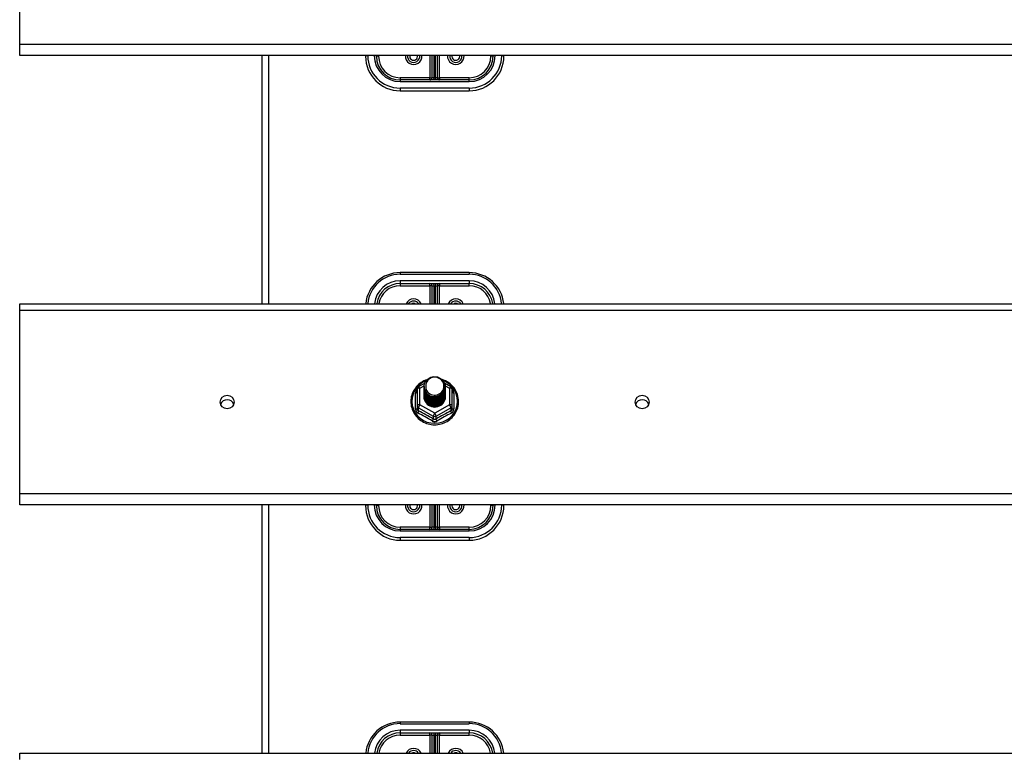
# Model space of a CAD drawing. Header units: inches. Extents: x 64.1 to 160.1, y 39 to 77.3.
# Tile 22 of 65: x 83.1 to 97.3, y 47.6 to 58.3. Entities that reach past the tile are written whole.
import ezdxf

# ---------------------------------------------------------------- set-up
doc = ezdxf.new("R2010")
doc.units = ezdxf.units.IN
doc.header["$MEASUREMENT"] = 0
doc.layers.add('Visible Edges(ANSI)', color=7, linetype='Continuous', lineweight=25)
doc.layers.add('Visible Tangent Edges(ANSI)', color=7, linetype='Continuous', lineweight=25)

msp = doc.modelspace()

# ---------------------------------------------------------------- linework, layer by layer
at = {"layer": 'Visible Edges(ANSI)'}
for p, q in [((83.072, 57.931), (83.072, 60.59)), ((83.072, 57.774), (83.072, 57.931)), ((111.206, 57.774), (83.072, 57.774)), ((86.572, 57.774), (86.572, 54.183)), ((88.072, 57.774), (88.072, 57.762)), ((88.229, 57.762), (88.229, 57.774)), ((89.032, 57.774), (89.032, 57.451)), ((89.111, 57.451), (89.111, 57.774)), ((89.914, 57.774), (89.914, 57.762)), ((90.072, 57.762), (90.072, 57.774)), ((89.572, 57.419), (88.572, 57.419)), ((88.572, 57.262), (89.572, 57.262)), ((89.572, 54.632), (88.572, 54.632)), ((88.572, 54.474), (89.572, 54.474)), ((89.032, 54.443), (89.032, 54.183)), ((89.111, 54.183), (89.111, 54.443)), ((83.072, 54.09), (83.072, 54.183)), ((83.072, 54.183), (111.206, 54.183)), ((83.072, 51.431), (83.072, 54.09)), ((88.838, 52.985), (88.928, 53.035)), ((88.918, 52.983), (88.918, 52.984)), ((88.918, 52.971), (88.918, 52.971)), ((88.918, 52.958), (88.918, 52.958)), ((89.213, 53.036), (89.306, 52.985)), ((89.225, 52.977), (89.225, 52.977)), ((89.225, 52.964), (89.225, 52.965)), ((88.818, 52.95), (88.818, 52.711)), ((88.918, 52.945), (88.918, 52.946)), ((88.918, 52.933), (88.918, 52.933)), ((88.918, 52.92), (88.918, 52.921)), ((88.918, 52.908), (88.918, 52.908)), ((88.918, 52.895), (88.918, 52.896)), ((88.918, 52.883), (88.918, 52.883)), ((88.918, 52.87), (88.918, 52.871)), ((88.918, 52.858), (88.918, 52.858)), ((88.918, 52.845), (88.918, 52.846)), ((89.225, 52.952), (89.225, 52.952)), ((89.225, 52.939), (89.225, 52.94)), ((89.225, 52.927), (89.225, 52.927)), ((89.225, 52.914), (89.225, 52.915)), ((89.225, 52.902), (89.225, 52.902)), ((89.225, 52.889), (89.225, 52.889)), ((89.225, 52.877), (89.225, 52.877)), ((89.225, 52.864), (89.225, 52.864)), ((89.225, 52.851), (89.225, 52.852)), ((89.326, 52.711), (89.326, 52.95)), ((88.818, 52.711), (88.818, 52.666)), ((89.053, 52.697), (89.052, 52.689)), ((89.326, 52.666), (89.326, 52.711)), ((83.072, 51.274), (83.072, 51.431)), ((111.206, 51.274), (83.072, 51.274)), ((86.572, 51.274), (86.572, 47.683)), ((88.072, 51.274), (88.072, 51.262)), ((88.229, 51.262), (88.229, 51.274)), ((89.032, 51.274), (89.032, 50.951)), ((89.111, 50.951), (89.111, 51.274)), ((89.914, 51.274), (89.914, 51.262)), ((90.072, 51.262), (90.072, 51.274)), ((89.572, 50.919), (88.572, 50.919)), ((88.572, 50.762), (89.572, 50.762)), ((89.572, 48.132), (88.572, 48.132)), ((88.572, 47.974), (89.572, 47.974)), ((89.032, 47.943), (89.032, 47.683)), ((89.111, 47.683), (89.111, 47.943)), ((83.072, 47.59), (83.072, 47.683)), ((83.072, 47.683), (111.206, 47.683))]:
    msp.add_line(p, q, dxfattribs=at)
at = {"layer": 'Visible Edges(ANSI)', "flags": 128}
for points in [[(88.939, 52.91), (88.923, 52.948), (88.918, 52.99), (88.926, 53.031), (88.946, 53.068), (88.976, 53.098), (89.014, 53.119), (89.056, 53.128), (89.1, 53.126), (89.141, 53.112), (89.177, 53.087), (89.204, 53.053), (89.221, 53.013), (89.225, 52.971), (89.217, 52.929), (89.197, 52.891), (89.167, 52.859), (89.13, 52.837), (89.087, 52.827), (89.044, 52.828), (89.002, 52.841), (88.966, 52.865), (88.939, 52.897), (88.923, 52.936), (88.918, 52.977)], [(88.958, 52.885), (88.98, 52.866), (89.007, 52.852), (89.035, 52.843), (89.065, 52.84), (89.095, 52.843), (89.124, 52.851), (89.151, 52.865), (89.174, 52.883), (89.193, 52.906), (89.206, 52.932), (89.214, 52.961), (89.216, 52.99), (89.211, 53.019), (89.201, 53.046), (89.184, 53.071), (89.163, 53.091), (89.138, 53.107), (89.11, 53.118), (89.08, 53.122), (89.05, 53.12), (89.021, 53.112), (88.995, 53.097), (88.973, 53.078), (88.956, 53.054)], [(88.96, 53.084), (88.938, 53.076), (88.916, 53.066), (88.896, 53.055), (88.876, 53.043), (88.857, 53.029), (88.839, 53.014), (88.822, 52.998), (88.806, 52.981), (88.792, 52.963), (88.779, 52.944), (88.767, 52.924), (88.757, 52.903), (88.748, 52.882), (88.74, 52.86), (88.734, 52.838), (88.73, 52.815), (88.728, 52.793), (88.727, 52.77), (88.727, 52.747), (88.73, 52.724), (88.733, 52.701), (88.739, 52.679), (88.746, 52.657), (88.754, 52.635), (88.764, 52.615), (88.776, 52.595), (88.789, 52.575), (88.803, 52.557), (88.818, 52.54), (88.835, 52.524), (88.853, 52.508), (88.872, 52.494), (88.891, 52.482), (88.912, 52.471), (88.933, 52.461), (88.955, 52.452), (88.977, 52.445), (89, 52.44), (89.023, 52.436), (89.047, 52.433), (89.07, 52.432), (89.094, 52.433), (89.117, 52.435), (89.141, 52.439), (89.164, 52.445), (89.186, 52.451), (89.208, 52.46), (89.229, 52.469), (89.25, 52.481), (89.27, 52.493), (89.289, 52.507), (89.307, 52.522), (89.323, 52.538), (89.339, 52.555), (89.353, 52.573), (89.366, 52.593), (89.378, 52.612), (89.388, 52.633), (89.397, 52.655), (89.404, 52.676), (89.41, 52.699), (89.414, 52.721), (89.416, 52.744), (89.417, 52.767)], [(88.918, 52.983), (88.918, 52.979), (88.919, 52.974), (88.919, 52.97), (88.919, 52.965), (88.92, 52.961), (88.921, 52.956), (88.922, 52.952), (88.923, 52.948), (88.924, 52.943), (88.925, 52.939), (88.927, 52.935), (88.928, 52.931), (88.93, 52.926), (88.932, 52.922), (88.934, 52.918), (88.936, 52.914), (88.939, 52.91), (88.941, 52.907), (88.943, 52.903), (88.946, 52.899), (88.949, 52.895), (88.952, 52.892), (88.955, 52.888), (88.958, 52.885)], [(88.918, 52.971), (88.92, 52.951), (88.923, 52.933), (88.93, 52.915), (88.939, 52.897), (88.95, 52.881), (88.963, 52.867), (88.978, 52.855), (88.995, 52.844), (89.013, 52.836), (89.032, 52.83), (89.052, 52.826), (89.072, 52.825), (89.092, 52.827), (89.112, 52.831), (89.131, 52.837), (89.149, 52.846), (89.165, 52.857), (89.18, 52.87), (89.194, 52.885), (89.205, 52.902), (89.214, 52.919), (89.22, 52.938), (89.224, 52.957), (89.225, 52.977)], [(89.225, 52.971), (89.225, 52.951), (89.221, 52.931), (89.215, 52.911), (89.207, 52.893), (89.196, 52.876), (89.182, 52.86), (89.167, 52.847), (89.15, 52.835), (89.132, 52.826), (89.112, 52.819), (89.092, 52.815), (89.072, 52.813), (89.051, 52.814), (89.031, 52.818), (89.011, 52.824), (88.993, 52.833), (88.976, 52.844), (88.961, 52.857), (88.948, 52.872), (88.937, 52.889), (88.928, 52.907), (88.922, 52.925), (88.919, 52.945), (88.918, 52.965)], [(88.918, 52.958), (88.92, 52.939), (88.923, 52.92), (88.93, 52.902), (88.939, 52.885), (88.95, 52.869), (88.963, 52.855), (88.978, 52.842), (88.995, 52.832), (89.013, 52.823), (89.032, 52.817), (89.052, 52.814), (89.072, 52.813), (89.092, 52.814), (89.112, 52.818), (89.131, 52.825), (89.149, 52.834), (89.165, 52.845), (89.18, 52.858), (89.194, 52.873), (89.205, 52.889), (89.214, 52.907), (89.22, 52.925), (89.224, 52.945), (89.225, 52.964)], [(89.225, 52.958), (89.225, 52.938), (89.221, 52.918), (89.215, 52.899), (89.207, 52.88), (89.196, 52.863), (89.182, 52.848), (89.167, 52.834), (89.15, 52.823), (89.132, 52.813), (89.112, 52.806), (89.092, 52.802), (89.072, 52.801), (89.051, 52.802), (89.031, 52.805), (89.011, 52.812), (88.993, 52.82), (88.976, 52.832), (88.961, 52.845), (88.948, 52.86), (88.937, 52.876), (88.928, 52.894), (88.922, 52.913), (88.919, 52.932), (88.918, 52.952)], [(88.956, 53.054), (88.955, 53.052), (88.953, 53.049), (88.952, 53.047), (88.951, 53.044), (88.95, 53.042), (88.949, 53.039), (88.948, 53.036), (88.947, 53.034), (88.947, 53.031), (88.946, 53.028), (88.945, 53.025), (88.944, 53.023), (88.944, 53.02), (88.943, 53.017), (88.943, 53.014), (88.943, 53.012), (88.942, 53.009), (88.942, 53.006), (88.942, 53.003), (88.942, 53), (88.942, 52.998), (88.942, 52.995), (88.942, 52.992), (88.942, 52.989)], [(88.942, 52.989), (88.942, 52.986), (88.942, 52.984), (88.942, 52.981), (88.942, 52.978), (88.942, 52.975), (88.942, 52.972), (88.942, 52.97), (88.943, 52.967), (88.943, 52.964), (88.944, 52.961), (88.944, 52.959), (88.945, 52.956), (88.945, 52.953), (88.946, 52.95), (88.947, 52.948), (88.948, 52.945), (88.948, 52.942), (88.949, 52.94), (88.95, 52.937), (88.951, 52.934), (88.953, 52.932), (88.954, 52.929), (88.955, 52.927), (88.956, 52.924)], [(89.417, 52.767), (89.416, 52.793), (89.413, 52.819), (89.407, 52.845), (89.4, 52.871), (89.391, 52.895), (89.379, 52.919), (89.366, 52.942), (89.351, 52.964), (89.334, 52.984), (89.316, 53.004), (89.296, 53.022), (89.275, 53.038), (89.252, 53.052), (89.229, 53.065), (89.204, 53.076), (89.179, 53.085)], [(88.918, 52.945), (88.92, 52.926), (88.923, 52.908), (88.93, 52.889), (88.939, 52.872), (88.95, 52.856), (88.963, 52.842), (88.978, 52.83), (88.995, 52.819), (89.013, 52.811), (89.032, 52.805), (89.052, 52.801), (89.072, 52.8), (89.092, 52.802), (89.112, 52.806), (89.131, 52.812), (89.149, 52.821), (89.165, 52.832), (89.18, 52.845), (89.194, 52.86), (89.205, 52.876), (89.214, 52.894), (89.22, 52.913), (89.224, 52.932), (89.225, 52.952)], [(89.225, 52.946), (89.225, 52.926), (89.221, 52.906), (89.215, 52.886), (89.207, 52.868), (89.196, 52.851), (89.182, 52.835), (89.167, 52.822), (89.15, 52.81), (89.132, 52.801), (89.112, 52.794), (89.092, 52.79), (89.072, 52.788), (89.051, 52.789), (89.031, 52.793), (89.011, 52.799), (88.993, 52.808), (88.976, 52.819), (88.961, 52.832), (88.948, 52.847), (88.937, 52.864), (88.928, 52.882), (88.922, 52.9), (88.919, 52.92), (88.918, 52.939)], [(88.918, 52.933), (88.92, 52.914), (88.923, 52.895), (88.93, 52.877), (88.939, 52.86), (88.95, 52.844), (88.963, 52.83), (88.978, 52.817), (88.995, 52.806), (89.013, 52.798), (89.032, 52.792), (89.052, 52.789), (89.072, 52.788), (89.092, 52.789), (89.112, 52.793), (89.131, 52.8), (89.149, 52.809), (89.165, 52.82), (89.18, 52.833), (89.194, 52.848), (89.205, 52.864), (89.214, 52.882), (89.22, 52.9), (89.224, 52.92), (89.225, 52.939)], [(89.225, 52.933), (89.225, 52.913), (89.221, 52.893), (89.215, 52.874), (89.207, 52.855), (89.196, 52.838), (89.182, 52.823), (89.167, 52.809), (89.15, 52.797), (89.132, 52.788), (89.112, 52.781), (89.092, 52.777), (89.072, 52.775), (89.051, 52.777), (89.031, 52.78), (89.011, 52.787), (88.993, 52.795), (88.976, 52.806), (88.961, 52.82), (88.948, 52.835), (88.937, 52.851), (88.928, 52.869), (88.922, 52.888), (88.919, 52.907), (88.918, 52.927)], [(88.918, 52.92), (88.92, 52.901), (88.923, 52.883), (88.93, 52.864), (88.939, 52.847), (88.95, 52.831), (88.963, 52.817), (88.978, 52.804), (88.995, 52.794), (89.013, 52.786), (89.032, 52.78), (89.052, 52.776), (89.072, 52.775), (89.092, 52.777), (89.112, 52.781), (89.131, 52.787), (89.149, 52.796), (89.165, 52.807), (89.18, 52.82), (89.194, 52.835), (89.205, 52.851), (89.214, 52.869), (89.22, 52.888), (89.224, 52.907), (89.225, 52.927)], [(89.225, 52.921), (89.225, 52.9), (89.221, 52.88), (89.215, 52.861), (89.207, 52.843), (89.196, 52.826), (89.182, 52.81), (89.167, 52.796), (89.15, 52.785), (89.132, 52.776), (89.112, 52.769), (89.092, 52.765), (89.072, 52.763), (89.051, 52.764), (89.031, 52.768), (89.011, 52.774), (88.993, 52.783), (88.976, 52.794), (88.961, 52.807), (88.948, 52.822), (88.937, 52.839), (88.928, 52.856), (88.922, 52.875), (88.919, 52.895), (88.918, 52.914)], [(88.918, 52.908), (88.92, 52.889), (88.923, 52.87), (88.93, 52.852), (88.939, 52.835), (88.95, 52.819), (88.963, 52.804), (88.978, 52.792), (88.995, 52.781), (89.013, 52.773), (89.032, 52.767), (89.052, 52.764), (89.072, 52.763), (89.092, 52.764), (89.112, 52.768), (89.131, 52.775), (89.149, 52.783), (89.165, 52.795), (89.18, 52.808), (89.194, 52.822), (89.205, 52.839), (89.214, 52.857), (89.22, 52.875), (89.224, 52.895), (89.225, 52.914)], [(89.225, 52.908), (89.225, 52.888), (89.221, 52.868), (89.215, 52.849), (89.207, 52.83), (89.196, 52.813), (89.182, 52.798), (89.167, 52.784), (89.15, 52.772), (89.132, 52.763), (89.112, 52.756), (89.092, 52.752), (89.072, 52.75), (89.051, 52.751), (89.031, 52.755), (89.011, 52.762), (88.993, 52.77), (88.976, 52.781), (88.961, 52.795), (88.948, 52.81), (88.937, 52.826), (88.928, 52.844), (88.922, 52.863), (88.919, 52.882), (88.918, 52.902)], [(88.918, 52.895), (88.92, 52.876), (88.923, 52.857), (88.93, 52.839), (88.939, 52.822), (88.95, 52.806), (88.963, 52.792), (88.978, 52.779), (88.995, 52.769), (89.013, 52.761), (89.032, 52.755), (89.052, 52.751), (89.072, 52.75), (89.092, 52.752), (89.112, 52.756), (89.131, 52.762), (89.149, 52.771), (89.165, 52.782), (89.18, 52.795), (89.194, 52.81), (89.205, 52.826), (89.214, 52.844), (89.22, 52.863), (89.224, 52.882), (89.225, 52.902)], [(89.225, 52.896), (89.225, 52.875), (89.221, 52.855), (89.215, 52.836), (89.207, 52.818), (89.196, 52.801), (89.182, 52.785), (89.167, 52.771), (89.15, 52.76), (89.132, 52.751), (89.112, 52.744), (89.092, 52.739), (89.072, 52.738), (89.051, 52.739), (89.031, 52.743), (89.011, 52.749), (88.993, 52.758), (88.976, 52.769), (88.961, 52.782), (88.948, 52.797), (88.937, 52.814), (88.928, 52.831), (88.922, 52.85), (88.919, 52.87), (88.918, 52.889)], [(88.918, 52.883), (88.92, 52.864), (88.923, 52.845), (88.93, 52.827), (88.939, 52.81), (88.95, 52.794), (88.963, 52.779), (88.978, 52.767), (88.995, 52.756), (89.013, 52.748), (89.032, 52.742), (89.052, 52.738), (89.072, 52.737), (89.092, 52.739), (89.112, 52.743), (89.131, 52.75), (89.149, 52.758), (89.165, 52.769), (89.18, 52.783), (89.194, 52.797), (89.205, 52.814), (89.214, 52.831), (89.22, 52.85), (89.224, 52.869), (89.225, 52.889)], [(89.225, 52.883), (89.225, 52.863), (89.221, 52.843), (89.215, 52.824), (89.207, 52.805), (89.196, 52.788), (89.182, 52.773), (89.167, 52.759), (89.15, 52.747), (89.132, 52.738), (89.112, 52.731), (89.092, 52.727), (89.072, 52.725), (89.051, 52.726), (89.031, 52.73), (89.011, 52.736), (88.993, 52.745), (88.976, 52.756), (88.961, 52.769), (88.948, 52.784), (88.937, 52.801), (88.928, 52.819), (88.922, 52.838), (88.919, 52.857), (88.918, 52.877)], [(88.918, 52.87), (88.92, 52.851), (88.923, 52.832), (88.93, 52.814), (88.939, 52.797), (88.95, 52.781), (88.963, 52.767), (88.978, 52.754), (88.995, 52.744), (89.013, 52.735), (89.032, 52.729), (89.052, 52.726), (89.072, 52.725), (89.092, 52.726), (89.112, 52.731), (89.131, 52.737), (89.149, 52.746), (89.165, 52.757), (89.18, 52.77), (89.194, 52.785), (89.205, 52.801), (89.214, 52.819), (89.22, 52.838), (89.224, 52.857), (89.225, 52.877)], [(89.225, 52.87), (89.225, 52.85), (89.221, 52.83), (89.215, 52.811), (89.207, 52.793), (89.196, 52.776), (89.182, 52.76), (89.167, 52.746), (89.15, 52.735), (89.132, 52.725), (89.112, 52.719), (89.092, 52.714), (89.072, 52.713), (89.051, 52.714), (89.031, 52.718), (89.011, 52.724), (88.993, 52.733), (88.976, 52.744), (88.961, 52.757), (88.948, 52.772), (88.937, 52.788), (88.928, 52.806), (88.922, 52.825), (88.919, 52.845), (88.918, 52.864)], [(88.918, 52.858), (88.92, 52.839), (88.923, 52.82), (88.93, 52.802), (88.939, 52.785), (88.95, 52.769), (88.963, 52.754), (88.978, 52.742), (88.995, 52.731), (89.013, 52.723), (89.032, 52.717), (89.052, 52.713), (89.072, 52.712), (89.092, 52.714), (89.112, 52.718), (89.131, 52.724), (89.149, 52.733), (89.165, 52.744), (89.18, 52.757), (89.194, 52.772), (89.205, 52.789), (89.214, 52.806), (89.22, 52.825), (89.224, 52.844), (89.225, 52.864)], [(89.225, 52.858), (89.225, 52.838), (89.221, 52.818), (89.215, 52.798), (89.207, 52.78), (89.196, 52.763), (89.182, 52.747), (89.167, 52.734), (89.15, 52.722), (89.132, 52.713), (89.112, 52.706), (89.092, 52.702), (89.072, 52.7), (89.051, 52.701), (89.031, 52.705), (89.011, 52.711), (88.993, 52.72), (88.976, 52.731), (88.961, 52.744), (88.948, 52.759), (88.937, 52.776), (88.928, 52.794), (88.922, 52.813), (88.919, 52.832), (88.918, 52.852)], [(88.918, 52.845), (88.92, 52.826), (88.923, 52.807), (88.93, 52.789), (88.939, 52.772), (88.95, 52.756), (88.963, 52.742), (88.978, 52.729), (88.995, 52.719), (89.013, 52.71), (89.032, 52.704), (89.052, 52.701), (89.072, 52.7), (89.092, 52.701), (89.112, 52.705), (89.131, 52.712), (89.149, 52.721), (89.165, 52.732), (89.18, 52.745), (89.194, 52.76), (89.205, 52.776), (89.214, 52.794), (89.22, 52.813), (89.224, 52.832), (89.225, 52.851)], [(89.052, 52.689), (89.044, 52.691), (89.036, 52.692), (89.028, 52.695), (89.02, 52.697), (89.012, 52.7), (89.004, 52.704), (88.997, 52.708), (88.99, 52.712), (88.983, 52.716), (88.977, 52.721), (88.97, 52.726), (88.964, 52.732), (88.958, 52.738), (88.953, 52.744), (88.948, 52.75), (88.943, 52.757), (88.939, 52.764), (88.935, 52.771), (88.932, 52.778), (88.929, 52.786), (88.926, 52.793), (88.924, 52.801), (88.922, 52.809), (88.921, 52.817)], [(88.956, 52.924), (88.956, 52.924), (88.955, 52.923), (88.954, 52.922), (88.953, 52.922), (88.953, 52.921), (88.952, 52.921), (88.951, 52.92), (88.951, 52.919), (88.95, 52.919), (88.949, 52.918), (88.948, 52.918), (88.948, 52.917), (88.947, 52.916), (88.946, 52.916), (88.946, 52.915), (88.945, 52.915), (88.944, 52.914), (88.943, 52.913), (88.943, 52.913), (88.942, 52.912), (88.941, 52.912), (88.941, 52.911), (88.94, 52.91), (88.939, 52.91)], [(89.225, 52.845), (89.225, 52.845), (89.225, 52.845), (89.225, 52.845), (89.225, 52.845), (89.225, 52.845), (89.225, 52.845), (89.225, 52.845), (89.225, 52.845), (89.225, 52.845), (89.225, 52.844), (89.225, 52.844), (89.225, 52.844), (89.225, 52.844), (89.225, 52.844), (89.225, 52.844), (89.225, 52.844), (89.225, 52.844), (89.225, 52.844), (89.225, 52.844), (89.225, 52.843), (89.225, 52.843), (89.225, 52.843), (89.225, 52.843), (89.225, 52.843)]]:
    msp.add_lwpolyline(points, dxfattribs=at)
at = {"layer": 'Visible Edges(ANSI)'}
for centre, radius, start, end in [((88.572, 57.762), 0.5, 180, 270), ((88.572, 57.762), 0.343, 180, 270), ((88.767, 57.762), 0.0886, 172.0413, 7.9587), ((89.377, 57.762), 0.0886, 172.0413, 7.9587), ((89.572, 57.762), 0.343, 270, 0), ((89.572, 57.762), 0.5, 270, 0), ((89.001, 57.451), 0.0315, 270, 0), ((89.143, 57.451), 0.0315, 180, 270), ((88.572, 54.132), 0.5, 90, 174.096), ((89.572, 54.132), 0.5, 5.904, 90), ((88.572, 54.132), 0.343, 90, 171.3641), ((89.001, 54.443), 0.0315, 0, 90), ((89.143, 54.443), 0.0315, 90, 180), ((89.572, 54.132), 0.343, 8.6359, 90), ((88.767, 54.132), 0.0886, 35.4926, 144.5074), ((89.377, 54.132), 0.0886, 35.4926, 144.5074), ((88.857, 52.95), 0.0394, 119.1745, 180), ((89.286, 52.95), 0.0394, 0, 60.8255), ((88.572, 51.262), 0.5, 180, 270), ((88.572, 51.262), 0.343, 180, 270), ((88.767, 51.262), 0.0886, 172.0413, 7.9587), ((89.377, 51.262), 0.0886, 172.0413, 7.9587), ((89.572, 51.262), 0.343, 270, 0), ((89.572, 51.262), 0.5, 270, 0), ((89.001, 50.951), 0.0315, 270, 0), ((89.143, 50.951), 0.0315, 180, 270), ((88.572, 47.632), 0.5, 90, 174.096), ((89.572, 47.632), 0.5, 5.904, 90), ((88.572, 47.632), 0.343, 90, 171.3641), ((89.001, 47.943), 0.0315, 0, 90), ((89.143, 47.943), 0.0315, 90, 180), ((89.572, 47.632), 0.343, 8.6359, 90), ((88.767, 47.632), 0.0886, 35.4926, 144.5074), ((89.377, 47.632), 0.0886, 35.4926, 144.5074)]:
    msp.add_arc(centre, radius, start, end, dxfattribs=at)
for centre, major_axis, start_param, end_param in [((89.072, 52.99), (0.134, 0), 3.671471, 8.899926), ((89.072, 52.841), (-0.158, 0), 6.031816, 9.674875), ((89.072, 52.985), (0.154, 0), 3.669461, 3.875388), ((86.072, 52.697), (0.101, 0), 0.333879, 2.807714), ((92.072, 52.697), (0.101, 0), 0.333879, 2.807714)]:
    msp.add_ellipse(centre, major_axis=major_axis, ratio=0.966998, start_param=start_param, end_param=end_param, dxfattribs=at)
for centre in [(86.072, 52.76), (92.072, 52.76)]:
    msp.add_ellipse(centre, major_axis=(-0.101, 0), ratio=0.966998, dxfattribs=at)
at = {"layer": 'Visible Tangent Edges(ANSI)'}
for p, q in [((111.206, 57.931), (83.072, 57.931)), ((86.671, 57.774), (86.671, 54.183)), ((88.103, 57.77), (88.103, 57.774)), ((88.198, 57.774), (88.198, 57.77)), ((88.261, 57.762), (88.229, 57.762)), ((88.261, 57.762), (88.261, 57.774)), ((89.001, 57.774), (89.001, 57.451)), ((89.064, 57.451), (89.064, 57.774)), ((89.08, 57.774), (89.08, 57.451)), ((89.143, 57.451), (89.143, 57.774)), ((89.883, 57.774), (89.883, 57.762)), ((89.914, 57.762), (89.883, 57.762)), ((89.946, 57.77), (89.946, 57.774)), ((90.04, 57.774), (90.04, 57.77)), ((89.001, 57.451), (88.572, 57.451)), ((88.572, 57.451), (88.572, 57.419)), ((88.572, 57.419), (88.572, 57.396)), ((88.572, 57.396), (89.572, 57.396)), ((89.001, 57.419), (89.001, 57.451)), ((89.001, 57.451), (89.032, 57.451)), ((89.064, 57.451), (89.032, 57.451)), ((89.111, 57.451), (89.08, 57.451)), ((89.111, 57.451), (89.143, 57.451)), ((89.572, 57.451), (89.143, 57.451)), ((89.143, 57.451), (89.143, 57.419)), ((89.572, 57.419), (89.572, 57.451)), ((89.572, 57.396), (89.572, 57.419)), ((89.572, 57.301), (88.572, 57.301)), ((88.572, 57.301), (88.572, 57.262)), ((89.572, 57.301), (89.572, 57.262)), ((88.572, 54.632), (88.572, 54.608)), ((88.572, 54.608), (89.572, 54.608)), ((89.572, 54.632), (89.572, 54.608)), ((89.572, 54.514), (88.572, 54.514)), ((88.572, 54.514), (88.572, 54.474)), ((88.572, 54.474), (88.572, 54.443)), ((88.572, 54.443), (89.001, 54.443)), ((89.001, 54.443), (89.001, 54.474)), ((89.001, 54.443), (89.001, 54.183)), ((89.032, 54.443), (89.001, 54.443)), ((89.032, 54.443), (89.064, 54.443)), ((89.064, 54.183), (89.064, 54.443)), ((89.08, 54.443), (89.08, 54.183)), ((89.08, 54.443), (89.111, 54.443)), ((89.143, 54.443), (89.111, 54.443)), ((89.143, 54.474), (89.143, 54.443)), ((89.143, 54.443), (89.572, 54.443)), ((89.143, 54.183), (89.143, 54.443)), ((89.572, 54.514), (89.572, 54.474)), ((89.572, 54.443), (89.572, 54.474)), ((83.072, 54.09), (111.206, 54.09)), ((88.857, 52.96), (88.919, 52.995)), ((88.857, 52.721), (88.857, 52.96)), ((89.224, 52.995), (89.286, 52.96)), ((89.286, 52.96), (89.286, 52.721)), ((88.794, 52.663), (88.794, 52.89)), ((89.35, 52.89), (89.35, 52.663)), ((88.838, 52.678), (89.052, 52.558)), ((88.838, 52.633), (88.838, 52.678)), ((89.072, 52.601), (88.857, 52.721)), ((89.286, 52.721), (89.072, 52.601)), ((89.091, 52.558), (89.306, 52.678)), ((89.306, 52.678), (89.306, 52.633)), ((89.052, 52.558), (89.052, 52.513)), ((89.091, 52.513), (89.091, 52.558)), ((111.206, 51.431), (83.072, 51.431)), ((86.671, 51.274), (86.671, 47.683)), ((88.103, 51.27), (88.103, 51.274)), ((88.198, 51.274), (88.198, 51.27)), ((88.261, 51.262), (88.229, 51.262)), ((88.261, 51.262), (88.261, 51.274)), ((89.001, 51.274), (89.001, 50.951)), ((89.064, 50.951), (89.064, 51.274)), ((89.08, 51.274), (89.08, 50.951)), ((89.143, 50.951), (89.143, 51.274)), ((89.883, 51.274), (89.883, 51.262)), ((89.914, 51.262), (89.883, 51.262)), ((89.946, 51.27), (89.946, 51.274)), ((90.04, 51.274), (90.04, 51.27)), ((89.001, 50.951), (88.572, 50.951)), ((88.572, 50.951), (88.572, 50.919)), ((88.572, 50.919), (88.572, 50.896)), ((88.572, 50.896), (89.572, 50.896)), ((89.001, 50.919), (89.001, 50.951)), ((89.001, 50.951), (89.032, 50.951)), ((89.064, 50.951), (89.032, 50.951)), ((89.111, 50.951), (89.08, 50.951)), ((89.111, 50.951), (89.143, 50.951)), ((89.572, 50.951), (89.143, 50.951)), ((89.143, 50.951), (89.143, 50.919)), ((89.572, 50.919), (89.572, 50.951)), ((89.572, 50.896), (89.572, 50.919)), ((89.572, 50.801), (88.572, 50.801)), ((88.572, 50.801), (88.572, 50.762)), ((89.572, 50.801), (89.572, 50.762)), ((88.572, 48.132), (88.572, 48.108)), ((89.572, 48.132), (89.572, 48.108)), ((88.572, 48.108), (89.572, 48.108)), ((89.572, 48.014), (88.572, 48.014)), ((88.572, 48.014), (88.572, 47.974)), ((88.572, 47.974), (88.572, 47.943)), ((89.001, 47.943), (89.001, 47.974)), ((89.143, 47.974), (89.143, 47.943)), ((89.572, 48.014), (89.572, 47.974)), ((89.572, 47.943), (89.572, 47.974)), ((88.572, 47.943), (89.001, 47.943)), ((89.001, 47.943), (89.001, 47.683)), ((89.032, 47.943), (89.001, 47.943)), ((89.032, 47.943), (89.064, 47.943)), ((89.064, 47.683), (89.064, 47.943)), ((89.08, 47.943), (89.08, 47.683)), ((89.08, 47.943), (89.111, 47.943)), ((89.143, 47.943), (89.111, 47.943)), ((89.143, 47.943), (89.572, 47.943)), ((89.143, 47.683), (89.143, 47.943))]:
    msp.add_line(p, q, dxfattribs=at)
at = {"layer": 'Visible Tangent Edges(ANSI)', "flags": 128}
for points in [[(88.818, 52.943), (88.816, 52.941), (88.814, 52.939), (88.812, 52.937), (88.811, 52.935), (88.809, 52.933), (88.808, 52.931), (88.806, 52.929), (88.805, 52.927), (88.803, 52.925), (88.802, 52.923), (88.801, 52.921), (88.8, 52.918), (88.799, 52.916), (88.798, 52.914), (88.797, 52.911), (88.796, 52.909), (88.796, 52.907), (88.795, 52.904), (88.795, 52.902), (88.794, 52.9), (88.794, 52.897), (88.794, 52.895), (88.794, 52.893), (88.794, 52.89)], [(89.35, 52.89), (89.35, 52.893), (89.35, 52.895), (89.35, 52.897), (89.349, 52.9), (89.349, 52.902), (89.348, 52.904), (89.348, 52.907), (89.347, 52.909), (89.346, 52.911), (89.346, 52.914), (89.345, 52.916), (89.344, 52.918), (89.343, 52.921), (89.341, 52.923), (89.34, 52.925), (89.339, 52.927), (89.337, 52.929), (89.336, 52.931), (89.334, 52.933), (89.333, 52.935), (89.331, 52.937), (89.329, 52.939), (89.328, 52.941), (89.326, 52.943)], [(88.794, 52.663), (88.794, 52.66), (88.794, 52.657), (88.794, 52.653), (88.795, 52.65), (88.795, 52.647), (88.796, 52.644), (88.797, 52.641), (88.798, 52.638), (88.799, 52.635), (88.801, 52.632), (88.802, 52.629), (88.804, 52.626), (88.805, 52.623), (88.807, 52.621), (88.809, 52.618), (88.811, 52.616), (88.813, 52.613), (88.816, 52.611), (88.818, 52.609), (88.82, 52.607), (88.823, 52.605), (88.826, 52.604), (88.828, 52.602), (88.831, 52.601)], [(88.838, 52.633), (88.836, 52.634), (88.835, 52.634), (88.833, 52.635), (88.832, 52.636), (88.831, 52.637), (88.829, 52.638), (88.828, 52.639), (88.827, 52.641), (88.826, 52.642), (88.825, 52.643), (88.824, 52.645), (88.823, 52.646), (88.822, 52.647), (88.822, 52.649), (88.821, 52.651), (88.82, 52.652), (88.82, 52.654), (88.819, 52.655), (88.819, 52.657), (88.818, 52.659), (88.818, 52.661), (88.818, 52.662), (88.818, 52.664), (88.818, 52.666)], [(89.326, 52.666), (89.326, 52.664), (89.326, 52.662), (89.325, 52.661), (89.325, 52.659), (89.325, 52.657), (89.324, 52.655), (89.324, 52.654), (89.323, 52.652), (89.323, 52.651), (89.322, 52.649), (89.321, 52.647), (89.32, 52.646), (89.32, 52.645), (89.319, 52.643), (89.318, 52.642), (89.316, 52.641), (89.315, 52.639), (89.314, 52.638), (89.313, 52.637), (89.312, 52.636), (89.31, 52.635), (89.309, 52.634), (89.307, 52.634), (89.306, 52.633)], [(89.313, 52.601), (89.315, 52.602), (89.318, 52.604), (89.321, 52.605), (89.323, 52.607), (89.326, 52.609), (89.328, 52.611), (89.33, 52.613), (89.332, 52.616), (89.334, 52.618), (89.336, 52.621), (89.338, 52.623), (89.34, 52.626), (89.341, 52.629), (89.343, 52.632), (89.344, 52.635), (89.345, 52.638), (89.346, 52.641), (89.347, 52.644), (89.348, 52.647), (89.349, 52.65), (89.349, 52.653), (89.35, 52.657), (89.35, 52.66), (89.35, 52.663)], [(89.034, 52.487), (89.037, 52.485), (89.04, 52.484), (89.043, 52.482), (89.046, 52.481), (89.049, 52.48), (89.052, 52.479), (89.056, 52.478), (89.059, 52.478), (89.062, 52.477), (89.065, 52.477), (89.069, 52.476), (89.072, 52.476), (89.075, 52.476), (89.078, 52.477), (89.082, 52.477), (89.085, 52.478), (89.088, 52.478), (89.091, 52.479), (89.094, 52.48), (89.097, 52.481), (89.1, 52.482), (89.103, 52.484), (89.106, 52.485), (89.109, 52.487)], [(89.091, 52.513), (89.09, 52.512), (89.088, 52.511), (89.087, 52.511), (89.085, 52.51), (89.084, 52.509), (89.082, 52.509), (89.08, 52.508), (89.079, 52.508), (89.077, 52.508), (89.075, 52.507), (89.074, 52.507), (89.072, 52.507), (89.07, 52.507), (89.068, 52.507), (89.067, 52.508), (89.065, 52.508), (89.063, 52.508), (89.062, 52.509), (89.06, 52.509), (89.058, 52.51), (89.057, 52.511), (89.055, 52.511), (89.054, 52.512), (89.052, 52.513)]]:
    msp.add_lwpolyline(points, dxfattribs=at)
at = {"layer": 'Visible Tangent Edges(ANSI)'}
for centre, radius, start, end in [((88.572, 57.77), 0.469, 180, 270), ((88.572, 57.77), 0.374, 180, 270), ((88.572, 57.762), 0.311, 180, 270), ((88.767, 57.762), 0.12, 174.1375, 5.8625), ((88.767, 57.762), 0.0571, 167.5933, 12.4067), ((89.377, 57.762), 0.12, 174.1375, 5.8625), ((89.377, 57.762), 0.0571, 167.5933, 12.4067), ((89.572, 57.77), 0.469, 270, 0), ((89.572, 57.77), 0.374, 270, 0), ((89.572, 57.762), 0.311, 270, 0), ((89.001, 57.451), 0.063, 330, 0), ((89.143, 57.451), 0.063, 180, 210), ((88.572, 54.14), 0.469, 90, 174.684), ((89.572, 54.14), 0.469, 5.316, 90), ((88.572, 54.14), 0.374, 90, 173.3355), ((88.572, 54.132), 0.311, 90, 170.4818), ((89.001, 54.443), 0.063, 0, 30), ((89.143, 54.443), 0.063, 150, 180), ((89.572, 54.14), 0.374, 6.6645, 90), ((89.572, 54.132), 0.311, 9.5182, 90), ((88.767, 54.132), 0.12, 25.3603, 154.6397), ((89.377, 54.132), 0.12, 25.3603, 154.6397), ((88.767, 54.132), 0.0571, 64.2803, 115.7197), ((89.377, 54.132), 0.0571, 64.2803, 115.7197), ((88.572, 51.27), 0.469, 180, 270), ((88.572, 51.27), 0.374, 180, 270), ((88.572, 51.262), 0.311, 180, 270), ((88.767, 51.262), 0.12, 174.1375, 5.8625), ((88.767, 51.262), 0.0571, 167.5933, 12.4067), ((89.377, 51.262), 0.12, 174.1375, 5.8625), ((89.377, 51.262), 0.0571, 167.5933, 12.4067), ((89.572, 51.27), 0.469, 270, 0), ((89.572, 51.27), 0.374, 270, 0), ((89.572, 51.262), 0.311, 270, 0), ((89.001, 50.951), 0.063, 330, 0), ((89.143, 50.951), 0.063, 180, 210), ((88.572, 47.64), 0.469, 90, 174.684), ((88.572, 47.64), 0.374, 90, 173.3355), ((89.001, 47.943), 0.063, 0, 30), ((89.143, 47.943), 0.063, 150, 180), ((89.572, 47.64), 0.469, 5.316, 90), ((89.572, 47.64), 0.374, 6.6645, 90), ((88.572, 47.632), 0.311, 90, 170.4818), ((89.572, 47.632), 0.311, 9.5182, 90), ((88.767, 47.632), 0.12, 25.3603, 154.6397), ((89.377, 47.632), 0.12, 25.3603, 154.6397), ((88.767, 47.632), 0.0571, 64.2803, 115.7197), ((89.377, 47.632), 0.0571, 64.2803, 115.7197)]:
    msp.add_arc(centre, radius, start, end, dxfattribs=at)
for centre, major_axis, ratio, start_param, end_param in [((88.103, 57.762), (-0.0315, 0), 0.254784, 4.712389, 6.283185), ((88.198, 57.762), (0.0315, 0), 0.254784, 0, 1.570796), ((89.946, 57.762), (-0.0315, 0), 0.254784, 4.712389, 6.283185), ((90.04, 57.762), (0.0315, 0), 0.254784, 0, 1.570796), ((89.072, 52.773), (0.331, 0), 0.966998, 1.955468, 7.482801), ((88.857, 52.95), (-0.0394, 0), 0.254784, 4.712389, 6.283185), ((88.857, 52.95), (-0.0192, 0.0344), 0.127392, 4.936728, 6.283185), ((89.286, 52.95), (0.0192, 0.0344), 0.127392, 0, 1.346458), ((89.286, 52.95), (0.0394, 0), 0.254784, 0, 1.570796), ((88.778, 52.906), (0.0394, 0), 0.420933, 5.107073, 6.283185), ((89.365, 52.906), (-0.0394, 0), 0.420933, 0, 1.176113), ((88.857, 52.711), (-0.0394, 0), 0.254784, 4.712389, 6.283185), ((88.857, 52.711), (-0.0394, 0), 0.966998, 0, 1.047198), ((88.857, 52.711), (-0.0192, -0.0344), 0.127392, 4.48805, 6.058847), ((89.286, 52.711), (0.0394, 0), 0.254784, 0, 1.570796), ((89.286, 52.711), (0.0192, -0.0344), 0.127392, 0.224339, 1.795135), ((89.286, 52.711), (0.0394, 0), 0.966998, 5.235988, 6.283185), ((88.778, 52.666), (0.0394, 0), 0.080687, 5.107073, 6.283185), ((88.818, 52.6), (0.0178, 0.0351), 0.295528, 4.874003, 6.050115), ((88.933, 52.376), (0.573, -0.342), 0.220649, 1.524932, 1.878631), ((88.945, 52.397), (-0.605, 0.361), 0.220649, 4.666525, 5.020223), ((89.072, 52.591), (-0.0192, -0.0344), 0.127392, 4.48805, 6.058847), ((89.072, 52.591), (0.0394, 0), 0.966998, 4.18879, 5.235988), ((89.072, 52.591), (0.0192, -0.0344), 0.127392, 0.224339, 1.795135), ((89.199, 52.397), (-0.605, -0.361), 0.220649, 4.404555, 4.758253), ((89.211, 52.376), (0.573, 0.342), 0.220649, 1.262962, 1.61666), ((89.326, 52.6), (-0.0178, 0.0351), 0.295528, 0.23307, 1.409183), ((89.365, 52.666), (-0.0394, 0), 0.080687, 0, 1.176113), ((89.032, 52.48), (0.0205, 0.0336), 0.044718, 0.222707, 1.398819), ((89.111, 52.48), (-0.0205, 0.0336), 0.044718, 4.884366, 6.060479), ((88.103, 51.262), (-0.0315, 0), 0.254784, 4.712389, 6.283185), ((88.198, 51.262), (0.0315, 0), 0.254784, 0, 1.570796), ((89.946, 51.262), (-0.0315, 0), 0.254784, 4.712389, 6.283185), ((90.04, 51.262), (0.0315, 0), 0.254784, 0, 1.570796)]:
    msp.add_ellipse(centre, major_axis=major_axis, ratio=ratio, start_param=start_param, end_param=end_param, dxfattribs=at)

doc.saveas('drawing.dxf')
